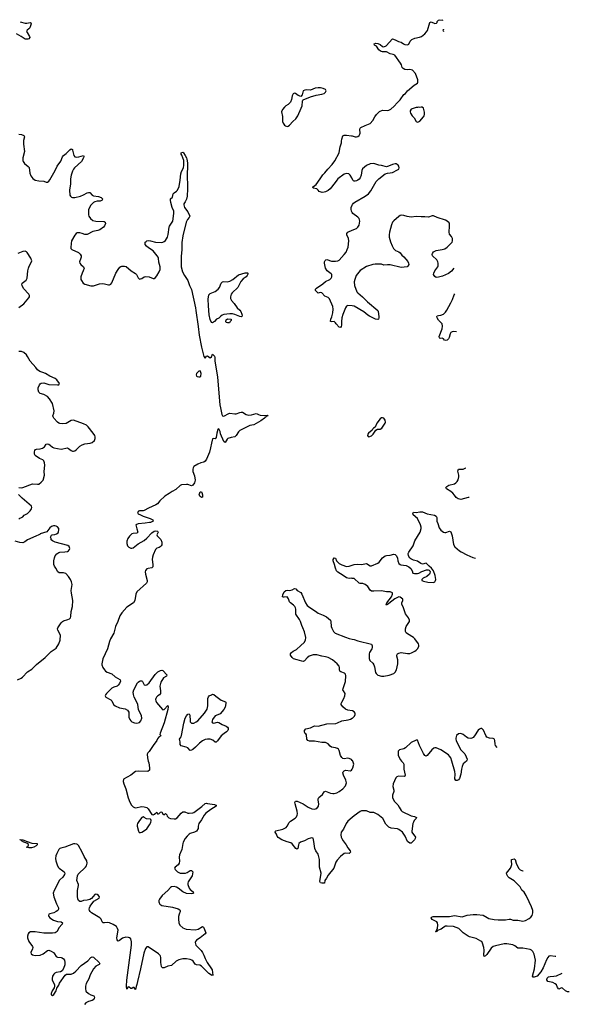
# Model space of a CAD drawing. Header units: inches. Extents: x 1649826 to 1814874, y 507393 to 641959.
# Tile 131 of 131: x 1764642 to 1773498, y 626075 to 641959. Entities that reach past the tile are written whole.
import ezdxf

# ---------------------------------------------------------------- set-up
doc = ezdxf.new("R2010")
doc.units = ezdxf.units.IN
doc.header["$MEASUREMENT"] = 0
for name, color, linetype in [('B7662', 7, 'Continuous'), ('B7663', 7, 'Continuous'), ('B7664', 7, 'Continuous'), ('B7672', 7, 'Continuous'), ('B7673', 7, 'Continuous'), ('B7674', 7, 'Continuous')]:
    doc.layers.add(name, color=color, linetype=linetype)

msp = doc.modelspace()

# ---------------------------------------------------------------- linework, layer by layer
at = {"layer": 'B7662', "color": 6, "elevation": 600}
for points in [[(1766714, 630000), (1766721, 629970), (1766735, 629890), (1766732, 629850), (1766707, 629833), (1766550, 629838), (1766510, 629832), (1766430, 629771), (1766312, 629708), (1766308, 629670), (1766319, 629630), (1766352, 629550), (1766387, 629407), (1766415, 629335), (1766441, 629290), (1766470, 629259), (1766490, 629249), (1766510, 629247), (1766610, 629264), (1766650, 629263), (1766690, 629251), (1766710, 629230), (1766770, 629139), (1766790, 629130), (1766816, 629144), (1766850, 629176), (1766870, 629145), (1766890, 629151), (1766910, 629176), (1766930, 629178), (1766950, 629142), (1766970, 629131), (1766990, 629156), (1767010, 629131), (1767016, 629110), (1767044, 629084), (1767070, 629075), (1767130, 629066), (1767150, 629068), (1767178, 629082), (1767242, 629158), (1767270, 629180), (1767302, 629182), (1767350, 629160), (1767370, 629157), (1767430, 629164), (1767450, 629171), (1767576, 629264), (1767630, 629313), (1767650, 629319), (1767670, 629317), (1767779, 629299), (1767808, 629290), (1767808, 629270), (1767722, 629218), (1767642, 629158), (1767613, 629127), (1767570, 629051), (1767529, 628990), (1767517, 628950), (1767517, 628910), (1767489, 628870), (1767458, 628850), (1767390, 628830), (1767370, 628819), (1767338, 628790), (1767310, 628751), (1767275, 628690), (1767269, 628670), (1767257, 628570), (1767216, 628484), (1767211, 628450), (1767216, 628384), (1767210, 628350), (1767195, 628325), (1767145, 628290), (1767137, 628270), (1767146, 628250), (1767186, 628210), (1767230, 628193), (1767311, 628189), (1767341, 628199), (1767370, 628222), (1767390, 628232), (1767412, 628232), (1767423, 628223), (1767430, 628210), (1767421, 628150), (1767356, 628050), (1767351, 628030), (1767351, 628010), (1767372, 627950), (1767390, 627926), (1767436, 627890), (1767441, 627870), (1767430, 627863), (1767404, 627856), (1767330, 627861), (1767270, 627891), (1767195, 627950), (1767170, 627965), (1767130, 627977), (1767090, 627973), (1767070, 627960), (1767029, 627911), (1766938, 627830), (1766895, 627770), (1766885, 627750), (1766882, 627730), (1766887, 627710), (1766900, 627690), (1766931, 627671), (1767103, 627643), (1767197, 627617), (1767222, 627602), (1767229, 627590), (1767227, 627570), (1767209, 627530), (1767200, 627490), (1767198, 627450), (1767205, 627390), (1767222, 627350), (1767270, 627308), (1767296, 627296), (1767323, 627290), (1767470, 627278), (1767516, 627290), (1767590, 627332), (1767601, 627321), (1767610, 627308), (1767639, 627230), (1767633, 627210), (1767550, 627146), (1767492, 627108), (1767472, 627090), (1767468, 627070), (1767482, 627030), (1767564, 626944), (1767589, 626910), (1767610, 626870), (1767630, 626813), (1767665, 626750), (1767734, 626650), (1767742, 626630), (1767755, 626545), (1767750, 626537), (1767744, 626544), (1767730, 626546), (1767690, 626572), (1767570, 626693), (1767545, 626705), (1767490, 626714), (1767470, 626723), (1767439, 626770), (1767415, 626790), (1767390, 626799), (1767330, 626810), (1767270, 626810), (1767207, 626793), (1767164, 626770), (1767090, 626704), (1767030, 626689), (1766970, 626665), (1766943, 626663), (1766932, 626672), (1766927, 626687), (1766917, 626750), (1766918, 626830), (1766913, 626850), (1766904, 626864), (1766876, 626890), (1766710, 627000), (1766690, 627002), (1766667, 626973), (1766640, 626900), (1766590, 626650), (1766538, 626442), (1766530, 626393), (1766517, 626363), (1766510, 626315), (1766501, 626321), (1766487, 626347), (1766470, 626348), (1766450, 626329), (1766430, 626328), (1766408, 626350), (1766390, 626359), (1766370, 626319), (1766362, 626370), (1766370, 626466), (1766444, 627030), (1766443, 627083), (1766430, 627130), (1766410, 627149), (1766395, 627155), (1766350, 627157), (1766298, 627142), (1766250, 627105), (1766230, 627096), (1766221, 627101), (1766210, 627114), (1766206, 627150), (1766228, 627270), (1766220, 627300), (1766199, 627330), (1766150, 627362), (1766090, 627390), (1766050, 627395), (1766010, 627388), (1765989, 627389), (1765970, 627407), (1765952, 627450), (1765933, 627472), (1765799, 627550), (1765776, 627570), (1765766, 627590), (1765763, 627610), (1765767, 627633), (1765779, 627661), (1765839, 627741), (1765923, 627790), (1765925, 627810), (1765913, 627830), (1765890, 627848), (1765870, 627853), (1765850, 627845), (1765798, 627782), (1765773, 627767), (1765730, 627757), (1765670, 627752), (1765630, 627736), (1765610, 627735), (1765588, 627750), (1765577, 627777), (1765572, 627812), (1765573, 627910), (1765588, 627990), (1765587, 628010), (1765564, 628070), (1765573, 628147), (1765586, 628174), (1765704, 628290), (1765719, 628310), (1765729, 628350), (1765722, 628390), (1765680, 628460), (1765649, 628530), (1765590, 628636), (1765574, 628654), (1765561, 628661), (1765530, 628666), (1765510, 628664), (1765370, 628610), (1765306, 628594), (1765290, 628587), (1765274, 628570), (1765242, 628510), (1765226, 628470), (1765220, 628430), (1765223, 628390), (1765243, 628323), (1765260, 628290), (1765278, 628270), (1765337, 628230), (1765359, 628210), (1765368, 628190), (1765366, 628170), (1765336, 628124), (1765290, 628085), (1765279, 628070), (1765242, 627990), (1765195, 627910), (1765183, 627870), (1765190, 627810), (1765236, 627696), (1765263, 627643), (1765268, 627630), (1765266, 627610), (1765254, 627590), (1765230, 627570), (1765190, 627551), (1765125, 627535), (1765113, 627527), (1765106, 627510), (1765110, 627490), (1765126, 627470), (1765184, 627430), (1765250, 627413), (1765308, 627408), (1765333, 627390), (1765324, 627370), (1765272, 627310), (1765243, 627250), (1765212, 627228), (1765170, 627223), (1765030, 627222), (1764890, 627242), (1764816, 627244), (1764790, 627230), (1764778, 627210), (1764767, 627173), (1764767, 627150), (1764787, 627090), (1764846, 627010), (1764851, 626990), (1764847, 626970), (1764823, 626910), (1764829, 626889), (1764850, 626875), (1764890, 626863), (1764970, 626869), (1765022, 626890), (1765090, 626943), (1765110, 626946), (1765150, 626933), (1765185, 626910), (1765202, 626890), (1765230, 626844), (1765250, 626835), (1765310, 626832), (1765326, 626826), (1765350, 626810), (1765364, 626790), (1765370, 626750), (1765367, 626713), (1765346, 626654), (1765325, 626615), (1765300, 626600), (1765230, 626588), (1765210, 626578), (1765190, 626559), (1765172, 626530), (1765163, 626490), (1765166, 626470), (1765202, 626390), (1765202, 626370), (1765197, 626343), (1765167, 626290), (1765151, 626250), (1765148, 626228), (1765170, 626216), (1765190, 626235), (1765230, 626290), (1765242, 626338), (1765270, 626384), (1765283, 626417), (1765373, 626547), (1765397, 626563), (1765470, 626563), (1765510, 626580), (1765546, 626610), (1765630, 626702), (1765741, 626779), (1765790, 626830), (1765810, 626840), (1765830, 626835), (1765923, 626750), (1765935, 626730), (1765922, 626718), (1765870, 626690), (1765830, 626650), (1765775, 626550), (1765754, 626486), (1765714, 626410), (1765703, 626370), (1765700, 626330), (1765709, 626289), (1765750, 626250), (1765788, 626228), (1765834, 626210), (1765845, 626190), (1765841, 626170), (1765827, 626150), (1765810, 626136), (1765750, 626122), (1765710, 626100), (1765685, 626070)], [(1770000, 629089), (1769930, 629030), (1769901, 628990), (1769859, 628901), (1769823, 628850), (1769819, 628810), (1769824, 628770), (1769831, 628750), (1769854, 628710), (1769905, 628650), (1769930, 628599), (1769965, 628550), (1769970, 628529), (1769963, 628517), (1769950, 628510), (1769890, 628515), (1769870, 628510), (1769810, 628461), (1769759, 628401), (1769738, 628370), (1769702, 628270), (1769610, 628158), (1769588, 628112), (1769559, 628070), (1769551, 628030), (1769512, 628028), (1769490, 628033), (1769476, 628056), (1769498, 628190), (1769473, 628290), (1769474, 628410), (1769450, 628498), (1769413, 628553), (1769397, 628590), (1769383, 628703), (1769370, 628754), (1769350, 628760), (1769330, 628756), (1769290, 628743), (1769230, 628712), (1769164, 628690), (1769142, 628670), (1769132, 628650), (1769122, 628590), (1769110, 628576), (1769090, 628587), (1769030, 628666), (1769010, 628681), (1768950, 628697), (1768867, 628730), (1768808, 628768), (1768789, 628789), (1768779, 628819), (1768761, 628850), (1768765, 628870), (1768768, 628872), (1768880, 628900), (1768933, 628927), (1768952, 628950), (1768985, 629010), (1769007, 629030), (1769082, 629078), (1769102, 629098), (1769115, 629125), (1769119, 629150), (1769113, 629190), (1769080, 629310), (1769076, 629330), (1769084, 629350), (1769111, 629350), (1769209, 629309), (1769290, 629257), (1769350, 629229), (1769390, 629222), (1769410, 629226), (1769430, 629234), (1769458, 629270), (1769464, 629310), (1769449, 629370), (1769450, 629390), (1769461, 629410), (1769522, 629458), (1769550, 629504), (1769570, 629513), (1769650, 629482), (1769690, 629475), (1769710, 629478), (1769750, 629488), (1769790, 629506), (1769850, 629550), (1769890, 629598), (1769904, 629630), (1769906, 629650), (1769897, 629690), (1769857, 629770), (1769851, 629809), (1769856, 629824), (1769870, 629844), (1769890, 629851), (1769970, 629844), (1769990, 629854), (1770000, 629870)]]:
    msp.add_lwpolyline(points, dxfattribs=at)
at = {"layer": 'B7662', "color": 6}
for points, elevation in [([(1766630, 629102), (1766610, 629091), (1766570, 629042), (1766539, 628990), (1766532, 628970), (1766533, 628950), (1766556, 628870), (1766569, 628849), (1766590, 628845), (1766610, 628850), (1766670, 628888), (1766690, 628905), (1766733, 628970), (1766753, 629010), (1766759, 629039), (1766756, 629056), (1766750, 629062), (1766687, 629067), (1766647, 629087)], 600), ([(1764790, 628598), (1764746, 628610), (1764766, 628614), (1764777, 628623), (1764785, 628650), (1764780, 628660), (1764757, 628677), (1764710, 628689), (1764670, 628710), (1764664, 628724), (1764647, 628730), (1764646, 628734), (1764690, 628731), (1764760, 628700), (1764836, 628676), (1764921, 628670), (1764923, 628650), (1764905, 628630), (1764870, 628609), (1764830, 628601)], 500)]:
    msp.add_lwpolyline(points, close=True, dxfattribs=dict(at, elevation=elevation))
at = {"layer": 'B7663', "color": 6, "elevation": 600}
for points in [[(1764703, 640000), (1764702, 639950), (1764718, 639830), (1764692, 639730), (1764691, 639690), (1764697, 639670), (1764717, 639637), (1764777, 639590), (1764792, 639572), (1764805, 639485), (1764820, 639440), (1764856, 639396), (1764890, 639372), (1764950, 639359), (1765030, 639353), (1765070, 639336), (1765090, 639338), (1765110, 639352), (1765130, 639378), (1765214, 639526), (1765246, 639594), (1765304, 639676), (1765331, 639749), (1765350, 639769), (1765390, 639800), (1765450, 639860), (1765470, 639874), (1765490, 639864), (1765495, 639855), (1765516, 639770), (1765530, 639749), (1765550, 639742), (1765595, 639745), (1765672, 639770), (1765675, 639750), (1765670, 639730), (1765637, 639670), (1765523, 639570), (1765507, 639550), (1765490, 639516), (1765470, 639449), (1765460, 639390), (1765458, 639310), (1765445, 639210), (1765450, 639130), (1765460, 639110), (1765477, 639097), (1765491, 639091), (1765531, 639091), (1765621, 639110), (1765669, 639131), (1765730, 639168), (1765750, 639173), (1765770, 639169), (1765810, 639126), (1765830, 639116), (1765910, 639108), (1765957, 639090), (1765977, 639070), (1765972, 639048), (1765939, 639030), (1765890, 639030), (1765850, 639023), (1765829, 639011), (1765790, 638969), (1765766, 638930), (1765753, 638890), (1765752, 638810), (1765757, 638790), (1765783, 638750), (1765821, 638721), (1765870, 638707), (1766001, 638701), (1766018, 638690), (1766022, 638670), (1766010, 638632), (1765992, 638610), (1765935, 638570), (1765903, 638557), (1765818, 638542), (1765730, 638494), (1765690, 638494), (1765650, 638511), (1765610, 638519), (1765570, 638518), (1765550, 638509), (1765530, 638482), (1765478, 638390), (1765470, 638350), (1765465, 638285), (1765468, 638268), (1765483, 638250), (1765590, 638201), (1765617, 638177), (1765631, 638150), (1765633, 638130), (1765629, 638111), (1765608, 638050), (1765611, 638031), (1765626, 638010), (1765672, 637970), (1765678, 637950), (1765666, 637910), (1765647, 637870), (1765629, 637810), (1765629, 637770), (1765637, 637750), (1765667, 637710), (1765690, 637695), (1765790, 637664), (1765830, 637665), (1765930, 637696), (1765970, 637703), (1766010, 637698), (1766070, 637680), (1766090, 637682), (1766109, 637691), (1766126, 637714), (1766193, 637870), (1766229, 637931), (1766255, 637965), (1766270, 637977), (1766290, 637983), (1766330, 637984), (1766356, 637976), (1766438, 637910), (1766506, 637866), (1766526, 637846), (1766552, 637792), (1766570, 637774), (1766590, 637776), (1766610, 637784), (1766650, 637813), (1766670, 637817), (1766730, 637810), (1766790, 637785), (1766810, 637783), (1766830, 637799), (1766850, 637826), (1766890, 637892), (1766904, 637930), (1766907, 637950), (1766907, 637970), (1766885, 638045), (1766877, 638110), (1766871, 638130), (1766859, 638150), (1766791, 638230), (1766717, 638277), (1766685, 638305), (1766666, 638330), (1766662, 638358), (1766665, 638370), (1766677, 638383), (1766690, 638392), (1766710, 638395), (1766750, 638393), (1766830, 638372), (1766930, 638367), (1766950, 638370), (1766970, 638379), (1766990, 638398), (1767021, 638450), (1767036, 638496), (1767048, 638610), (1767055, 638630), (1767108, 638710), (1767128, 638830), (1767125, 638870), (1767099, 638930), (1767077, 639010), (1767070, 639050), (1767072, 639068), (1767102, 639098), (1767113, 639150), (1767130, 639167), (1767169, 639191), (1767187, 639210), (1767214, 639266), (1767230, 639370), (1767238, 639470), (1767250, 639509), (1767280, 639570), (1767289, 639610), (1767285, 639685), (1767253, 639773), (1767243, 639790), (1767241, 639810), (1767270, 639820), (1767283, 639810), (1767306, 639766), (1767330, 639732), (1767336, 639710), (1767344, 639650), (1767347, 639567), (1767341, 639490), (1767347, 639230), (1767338, 639110), (1767330, 639064), (1767310, 639023), (1767287, 638990), (1767284, 638970), (1767300, 638930), (1767350, 638859), (1767384, 638790), (1767373, 638770), (1767344, 638736), (1767324, 638690), (1767268, 638470), (1767254, 638366), (1767255, 638250), (1767243, 638137), (1767245, 638050), (1767241, 637970), (1767267, 637890), (1767300, 637830), (1767353, 637750), (1767379, 637670), (1767410, 637605), (1767477, 637310), (1767478, 637270), (1767519, 637010), (1767535, 636870), (1767570, 636677), (1767610, 636524), (1767630, 636501), (1767650, 636531), (1767670, 636536), (1767710, 636506), (1767730, 636521), (1767750, 636561), (1767783, 636530), (1767787, 636507), (1767786, 636454), (1767830, 636190), (1767868, 635748), (1767876, 635696), (1767901, 635590), (1767910, 635570), (1767930, 635562), (1768010, 635605), (1768030, 635610), (1768110, 635600), (1768130, 635601), (1768190, 635624), (1768210, 635626), (1768230, 635625), (1768289, 635589), (1768330, 635581), (1768378, 635582), (1768450, 635605), (1768470, 635603), (1768488, 635588), (1768518, 635578), (1768586, 635574), (1768630, 635581), (1768645, 635570), (1768619, 635561), (1768613, 635550), (1768597, 635543), (1768587, 635530), (1768530, 635490), (1768415, 635425), (1768350, 635415), (1768187, 635330), (1768166, 635310), (1768131, 635250), (1768120, 635240), (1768108, 635232), (1768050, 635220), (1767998, 635202), (1767986, 635194), (1767970, 635163), (1767950, 635139), (1767930, 635155), (1767879, 635279), (1767870, 635313), (1767854, 635350), (1767850, 635356), (1767836, 635350), (1767818, 635290), (1767810, 635218), (1767790, 635195), (1767770, 635202), (1767750, 635198), (1767730, 635128), (1767718, 635050), (1767700, 634980), (1767653, 634867), (1767630, 634836), (1767610, 634819), (1767559, 634810), (1767510, 634790), (1767450, 634751), (1767435, 634730), (1767429, 634710), (1767430, 634670), (1767458, 634598), (1767471, 634530), (1767460, 634490), (1767430, 634450), (1767410, 634441), (1767350, 634462), (1767330, 634463), (1767250, 634453), (1767230, 634445), (1767158, 634382), (1767100, 634350), (1767050, 634313), (1766980, 634270), (1766902, 634198), (1766862, 634150), (1766836, 634130), (1766719, 634081), (1766650, 634042), (1766630, 634037), (1766570, 634036), (1766558, 634030), (1766542, 634010), (1766553, 633990), (1766586, 633970), (1766630, 633949), (1766742, 633910), (1766786, 633890), (1766792, 633870), (1766752, 633850), (1766734, 633846), (1766665, 633835), (1766553, 633827), (1766514, 633810), (1766527, 633747), (1766548, 633690), (1766530, 633675), (1766470, 633671), (1766450, 633664), (1766410, 633627), (1766385, 633590), (1766370, 633549), (1766367, 633510), (1766381, 633470), (1766401, 633450), (1766430, 633433), (1766450, 633431), (1766470, 633439), (1766550, 633501), (1766650, 633559), (1766690, 633593), (1766770, 633680), (1766810, 633706), (1766830, 633711), (1766861, 633710), (1766870, 633703), (1766874, 633690), (1766854, 633650), (1766855, 633630), (1766915, 633575), (1766931, 633531), (1766932, 633490), (1766922, 633470), (1766906, 633454), (1766890, 633443), (1766850, 633433), (1766830, 633413), (1766790, 633326), (1766780, 633290), (1766777, 633250), (1766789, 633170), (1766786, 633134), (1766770, 633117), (1766710, 633108), (1766690, 633098), (1766669, 633071), (1766665, 633050), (1766668, 633012), (1766694, 632910), (1766694, 632890), (1766684, 632870), (1766530, 632730), (1766513, 632690), (1766495, 632590), (1766475, 632550), (1766370, 632480), (1766288, 632392), (1766256, 632344), (1766225, 632250), (1766188, 632170), (1766159, 632061), (1766106, 631970), (1766088, 631930), (1766054, 631810), (1765984, 631650), (1765965, 631570), (1765966, 631550), (1765982, 631510), (1766007, 631470), (1766026, 631450), (1766050, 631435), (1766126, 631406), (1766180, 631360), (1766256, 631316), (1766261, 631310), (1766264, 631290), (1766250, 631250), (1766230, 631223), (1766210, 631208), (1766156, 631190), (1766127, 631173), (1766043, 631090), (1766026, 631070), (1766021, 631050), (1766029, 631030), (1766110, 630986), (1766125, 630970), (1766152, 630912), (1766178, 630890), (1766250, 630860), (1766342, 630842), (1766381, 630821), (1766400, 630790), (1766402, 630710), (1766416, 630670), (1766430, 630650), (1766450, 630634), (1766490, 630617), (1766530, 630611), (1766570, 630623), (1766593, 630647), (1766608, 630692), (1766605, 630730), (1766557, 630830), (1766548, 630910), (1766530, 630951), (1766485, 631030), (1766473, 631073), (1766472, 631110), (1766481, 631150), (1766540, 631260), (1766550, 631274), (1766570, 631288), (1766590, 631296), (1766610, 631294), (1766622, 631282), (1766650, 631230), (1766670, 631225), (1766691, 631230), (1766730, 631259), (1766824, 631396), (1766870, 631437), (1766910, 631461), (1766930, 631466), (1766950, 631460), (1767014, 631390), (1767007, 631370), (1766959, 631341), (1766917, 631270), (1766901, 631210), (1766910, 631130), (1766909, 631090), (1766895, 631065), (1766870, 631054), (1766844, 631030), (1766834, 631010), (1766832, 630990), (1766834, 630970), (1766844, 630944), (1766942, 630830), (1766950, 630825), (1766971, 630829), (1767030, 630895), (1767035, 630875), (1767030, 630832), (1766970, 630616), (1766905, 630450), (1766902, 630430), (1766917, 630410), (1766910, 630399), (1766880, 630380), (1766862, 630358), (1766850, 630330), (1766790, 630252), (1766730, 630155), (1766707, 630130), (1766698, 630110), (1766702, 630050), (1766714, 630000)], [(1770000, 639396), (1769995, 639410), (1769969, 639450), (1769944, 639470), (1769910, 639477), (1769870, 639466), (1769769, 639391), (1769750, 639370), (1769727, 639333), (1769644, 639230), (1769610, 639202), (1769570, 639181), (1769550, 639175), (1769513, 639173), (1769470, 639185), (1769453, 639210), (1769429, 639230), (1769370, 639243), (1769363, 639250), (1769377, 639270), (1769420, 639300), (1769486, 639390), (1769527, 639454), (1769561, 639490), (1769605, 639550), (1769676, 639624), (1769719, 639681), (1769787, 639813), (1769797, 639850), (1769804, 639910), (1769828, 639970), (1769829, 640000)], [(1770000, 638849), (1769989, 638869), (1769983, 638903), (1769985, 638930), (1770000, 638966)], [(1770000, 637342), (1769930, 637346), (1769910, 637336), (1769892, 637310), (1769850, 637201), (1769835, 637150), (1769826, 637090), (1769825, 637030), (1769820, 637010), (1769810, 636996), (1769790, 637001), (1769739, 637050), (1769729, 637070), (1769710, 637089), (1769670, 637084), (1769650, 637090), (1769654, 637130), (1769672, 637168), (1769690, 637230), (1769694, 637290), (1769687, 637330), (1769636, 637456), (1769615, 637475), (1769561, 637501), (1769510, 637553), (1769482, 637558), (1769450, 637549), (1769410, 637590), (1769406, 637610), (1769423, 637630), (1769524, 637696), (1769570, 637734), (1769638, 637770), (1769659, 637790), (1769670, 637810), (1769669, 637850), (1769661, 637861), (1769598, 637910), (1769568, 637950), (1769552, 638030), (1769553, 638050), (1769565, 638075), (1769574, 638086), (1769590, 638090), (1769665, 638065), (1769730, 638061), (1769770, 638068), (1769790, 638081), (1769870, 638169), (1769900, 638210), (1769921, 638250), (1769934, 638290), (1769946, 638390), (1769939, 638430), (1769911, 638490), (1769911, 638510), (1769927, 638530), (1769942, 638538), (1770000, 638562)], [(1764630, 637318), (1764706, 637374), (1764787, 637470), (1764797, 637490), (1764799, 637510), (1764791, 637530), (1764705, 637625), (1764682, 637670), (1764678, 637690), (1764684, 637710), (1764744, 637756), (1764762, 637790), (1764774, 637910), (1764782, 637950), (1764796, 637984), (1764833, 638050), (1764835, 638070), (1764820, 638110), (1764763, 638203), (1764750, 638216), (1764730, 638224), (1764690, 638222), (1764610, 638188)], [(1764630, 634412), (1764668, 634408), (1764690, 634412), (1764850, 634470), (1764930, 634464), (1764950, 634468), (1764990, 634496), (1765019, 634530), (1765039, 634610), (1765038, 634670), (1765046, 634770), (1765043, 634810), (1765030, 634841), (1765016, 634856), (1764962, 634882), (1764891, 634931), (1764882, 634950), (1764881, 634990), (1764886, 635010), (1764897, 635023), (1764910, 635031), (1764970, 635037), (1765011, 635049), (1765039, 635070), (1765068, 635112), (1765090, 635116), (1765111, 635111), (1765135, 635095), (1765170, 635064), (1765192, 635052), (1765310, 635032), (1765410, 635053), (1765430, 635044), (1765470, 635008), (1765490, 635000), (1765510, 634999), (1765530, 635006), (1765550, 635019), (1765610, 635080), (1765650, 635103), (1765690, 635117), (1765775, 635125), (1765810, 635137), (1765847, 635173), (1765857, 635203), (1765860, 635230), (1765853, 635250), (1765827, 635290), (1765747, 635390), (1765716, 635416), (1765670, 635442), (1765510, 635498), (1765470, 635494), (1765420, 635460), (1765390, 635446), (1765330, 635442), (1765290, 635445), (1765270, 635451), (1765250, 635465), (1765193, 635530), (1765179, 635550), (1765177, 635570), (1765192, 635610), (1765197, 635650), (1765169, 635770), (1765124, 635844), (1765090, 635880), (1765033, 635913), (1764970, 635930), (1764950, 635949), (1764939, 635990), (1764941, 636019), (1764959, 636070), (1764970, 636085), (1764990, 636095), (1765030, 636099), (1765110, 636073), (1765250, 636066), (1765270, 636071), (1765281, 636090), (1765242, 636150), (1765213, 636173), (1765127, 636207), (1765057, 636250), (1765014, 636270), (1764965, 636285), (1764930, 636309), (1764902, 636350), (1764811, 636451), (1764770, 636528), (1764752, 636552), (1764710, 636591), (1764670, 636606), (1764650, 636608), (1764630, 636604)], [(1764630, 633905), (1764644, 633916), (1764670, 633926), (1764690, 633941), (1764712, 633968), (1764770, 633993), (1764810, 634036), (1764830, 634069), (1764835, 634090), (1764830, 634110), (1764682, 634242), (1764621, 634301)], [(1764608, 631312), (1764665, 631335), (1764689, 631351), (1764770, 631439), (1764836, 631484), (1764910, 631559), (1765051, 631669), (1765150, 631768), (1765230, 631822), (1765275, 631890), (1765295, 631950), (1765298, 632030), (1765254, 632110), (1765252, 632130), (1765258, 632150), (1765309, 632231), (1765329, 632250), (1765350, 632260), (1765419, 632281), (1765445, 632295), (1765458, 632310), (1765465, 632330), (1765469, 632410), (1765494, 632490), (1765499, 632590), (1765475, 632710), (1765470, 632750), (1765485, 632850), (1765477, 632890), (1765461, 632930), (1765430, 632979), (1765384, 633024), (1765350, 633036), (1765278, 633038), (1765255, 633050), (1765223, 633110), (1765201, 633141), (1765191, 633170), (1765191, 633230), (1765200, 633280), (1765212, 633308), (1765240, 633340), (1765270, 633363), (1765291, 633369), (1765370, 633373), (1765410, 633380), (1765430, 633392), (1765443, 633410), (1765448, 633430), (1765439, 633459), (1765418, 633478), (1765214, 633530), (1765168, 633550), (1765148, 633570), (1765147, 633587), (1765138, 633610), (1765156, 633644), (1765166, 633650), (1765210, 633655), (1765236, 633664), (1765259, 633681), (1765265, 633695), (1765274, 633730), (1765271, 633750), (1765250, 633780), (1765230, 633791), (1765210, 633795), (1765186, 633794), (1765155, 633785), (1765130, 633764), (1765081, 633699), (1764970, 633663), (1764965, 633655), (1764950, 633651), (1764939, 633641), (1764910, 633632), (1764856, 633604), (1764770, 633570), (1764726, 633534), (1764690, 633520), (1764645, 633525), (1764569, 633549)], [(1770000, 632946), (1769990, 632948), (1769950, 632942), (1769910, 632953), (1769854, 632994), (1769767, 633047), (1769745, 633070), (1769730, 633110), (1769717, 633170), (1769693, 633230), (1769695, 633250), (1769710, 633277), (1769730, 633271), (1769747, 633227), (1769788, 633188), (1769830, 633166), (1769910, 633139), (1769950, 633142), (1770000, 633160)], [(1770000, 630808), (1769930, 630818), (1769890, 630837), (1769850, 630875), (1769823, 630910), (1769823, 630930), (1769831, 630950), (1769866, 631010), (1769883, 631050), (1769884, 631090), (1769858, 631130), (1769851, 631150), (1769853, 631170), (1769890, 631284), (1769896, 631376), (1769890, 631400), (1769876, 631416), (1769818, 631438), (1769800, 631450), (1769794, 631470), (1769796, 631510), (1769790, 631530), (1769756, 631570), (1769681, 631630), (1769610, 631670), (1769570, 631682), (1769510, 631690), (1769430, 631715), (1769368, 631712), (1769307, 631693), (1769273, 631667), (1769230, 631618), (1769210, 631608), (1769190, 631610), (1769113, 631630), (1769055, 631650), (1769032, 631670), (1769006, 631710), (1769005, 631730), (1769019, 631750), (1769047, 631770), (1769101, 631799), (1769170, 631866), (1769227, 631910), (1769245, 631950), (1769250, 631990), (1769230, 632082), (1769205, 632150), (1769186, 632186), (1769166, 632250), (1769150, 632285), (1769093, 632370), (1769090, 632390), (1769092, 632450), (1769085, 632470), (1769075, 632490), (1769054, 632514), (1769003, 632550), (1768990, 632566), (1768975, 632615), (1768950, 632647), (1768902, 632642), (1768890, 632643), (1768879, 632650), (1768881, 632679), (1768902, 632730), (1768930, 632751), (1768950, 632755), (1768991, 632751), (1769030, 632759), (1769070, 632784), (1769090, 632779), (1769115, 632750), (1769170, 632719), (1769190, 632690), (1769245, 632550), (1769276, 632510), (1769316, 632476), (1769410, 632418), (1769450, 632384), (1769530, 632351), (1769584, 632324), (1769619, 632299), (1769649, 632270), (1769658, 632250), (1769662, 632170), (1769670, 632141), (1769696, 632090), (1769725, 632065), (1769890, 631997), (1769950, 631977), (1770000, 631967)], [(1770000, 630011), (1769986, 630026), (1769950, 630041), (1769930, 630044), (1769870, 630037), (1769850, 630043), (1769830, 630058), (1769810, 630090), (1769789, 630169), (1769777, 630190), (1769762, 630202), (1769732, 630212), (1769666, 630226), (1769642, 630242), (1769610, 630275), (1769570, 630298), (1769510, 630301), (1769390, 630319), (1769310, 630319), (1769284, 630330), (1769267, 630350), (1769263, 630423), (1769255, 630436), (1769236, 630450), (1769229, 630469), (1769233, 630490), (1769250, 630517), (1769330, 630534), (1769390, 630567), (1769450, 630564), (1769590, 630601), (1769734, 630606), (1769765, 630615), (1769830, 630647), (1769937, 630663), (1769970, 630674), (1770000, 630690)]]:
    msp.add_lwpolyline(points, dxfattribs=at)
for points in [[(1768210, 637165), (1768190, 637169), (1768110, 637203), (1768070, 637213), (1768030, 637214), (1767930, 637201), (1767906, 637194), (1767882, 637178), (1767850, 637146), (1767814, 637126), (1767783, 637090), (1767750, 637066), (1767730, 637076), (1767710, 637120), (1767696, 637196), (1767683, 637343), (1767679, 637450), (1767690, 637520), (1767710, 637540), (1767790, 637573), (1767842, 637610), (1767863, 637637), (1767890, 637706), (1767910, 637732), (1767930, 637738), (1767990, 637732), (1768030, 637740), (1768074, 637766), (1768170, 637842), (1768273, 637873), (1768310, 637876), (1768316, 637870), (1768316, 637856), (1768308, 637830), (1768290, 637810), (1768243, 637777), (1768204, 637736), (1768159, 637641), (1768064, 637550), (1768051, 637530), (1768038, 637490), (1768041, 637461), (1768056, 637430), (1768100, 637380), (1768148, 637308), (1768190, 637273), (1768206, 637250), (1768221, 637210), (1768224, 637190), (1768219, 637170)], [(1767990, 637066), (1767970, 637075), (1767966, 637090), (1767970, 637116), (1767990, 637131), (1768051, 637130), (1768051, 637111), (1768054, 637110), (1768032, 637088), (1768022, 637070), (1768010, 637068)], [(1767550, 636295), (1767530, 636290), (1767506, 636270), (1767490, 636250), (1767484, 636230), (1767490, 636210), (1767503, 636203), (1767530, 636196), (1767550, 636197), (1767560, 636210), (1767566, 636250), (1767563, 636270)], [(1767570, 634252), (1767544, 634270), (1767536, 634296), (1767550, 634342), (1767570, 634345), (1767578, 634330), (1767590, 634296), (1767590, 634263), (1767585, 634255)], [(1767770, 630610), (1767830, 630627), (1767850, 630624), (1767904, 630590), (1767970, 630560), (1767990, 630546), (1768000, 630530), (1768003, 630510), (1767996, 630490), (1767975, 630470), (1767935, 630445), (1767890, 630404), (1767830, 630324), (1767810, 630306), (1767790, 630306), (1767755, 630335), (1767710, 630351), (1767670, 630353), (1767630, 630345), (1767590, 630327), (1767537, 630290), (1767476, 630224), (1767430, 630185), (1767410, 630173), (1767390, 630172), (1767350, 630212), (1767325, 630225), (1767246, 630246), (1767229, 630269), (1767230, 630310), (1767220, 630330), (1767218, 630350), (1767226, 630370), (1767244, 630390), (1767251, 630410), (1767288, 630612), (1767310, 630691), (1767330, 630731), (1767350, 630756), (1767370, 630760), (1767382, 630742), (1767386, 630650), (1767390, 630630), (1767400, 630620), (1767411, 630611), (1767450, 630613), (1767485, 630630), (1767510, 630648), (1767617, 630770), (1767662, 630838), (1767676, 630890), (1767676, 631010), (1767683, 631037), (1767695, 631050), (1767730, 631070), (1767750, 631078), (1767770, 631075), (1767804, 631044), (1767890, 630981), (1767956, 630956), (1767962, 630950), (1767966, 630930), (1767952, 630870), (1767931, 630829), (1767870, 630762), (1767837, 630743), (1767790, 630727), (1767750, 630669), (1767742, 630650), (1767740, 630630), (1767750, 630618)]]:
    msp.add_lwpolyline(points, close=True, dxfattribs=at)
at = {"layer": 'B7664', "color": 6, "elevation": 600}
for points in [[(1764650, 641925), (1764730, 641903), (1764757, 641903), (1764810, 641913), (1764822, 641910), (1764824, 641890), (1764803, 641830), (1764790, 641813), (1764760, 641790), (1764752, 641770), (1764761, 641750), (1764802, 641690), (1764805, 641670), (1764788, 641652), (1764773, 641647), (1764750, 641643), (1764730, 641646), (1764665, 641690), (1764590, 641730)], [(1764630, 640113), (1764670, 640107), (1764710, 640090), (1764720, 640070), (1764704, 640010), (1764703, 640000)], [(1769829, 640000), (1769830, 640031), (1769850, 640084), (1769870, 640096), (1769910, 640098), (1769990, 640087), (1770000, 640084)]]:
    msp.add_lwpolyline(points, dxfattribs=at)
at = {"layer": 'B7664', "color": 6, "elevation": 700}
msp.add_lwpolyline([(1769450, 640862), (1769405, 640855), (1769330, 640824), (1769270, 640828), (1769236, 640824), (1769210, 640809), (1769202, 640790), (1769195, 640744), (1769170, 640719), (1769130, 640734), (1769088, 640770), (1769070, 640776), (1769050, 640763), (1769033, 640730), (1769022, 640670), (1769004, 640630), (1768968, 640592), (1768930, 640570), (1768907, 640550), (1768875, 640510), (1768863, 640470), (1768876, 640396), (1768878, 640318), (1768887, 640287), (1768910, 640256), (1768924, 640244), (1768950, 640236), (1768970, 640243), (1768990, 640259), (1769042, 640318), (1769090, 640359), (1769126, 640410), (1769179, 640530), (1769191, 640571), (1769197, 640643), (1769202, 640658), (1769212, 640668), (1769330, 640717), (1769417, 640743), (1769510, 640758), (1769547, 640770), (1769570, 640790), (1769580, 640810), (1769572, 640830), (1769530, 640851), (1769490, 640860)], close=True, dxfattribs=at)
at = {"layer": 'B7672', "color": 6, "elevation": 600}
for points in [[(1770796, 630000), (1770822, 629970), (1770829, 629950), (1770833, 629870), (1770854, 629770), (1770846, 629754), (1770838, 629750), (1770747, 629753), (1770717, 629743), (1770704, 629730), (1770660, 629630), (1770656, 629590), (1770670, 629530), (1770670, 629510), (1770650, 629450), (1770650, 629410), (1770674, 629350), (1770733, 629293), (1770758, 629258), (1770790, 629202), (1770806, 629186), (1770950, 629118), (1771005, 629105), (1771038, 629090), (1771032, 629070), (1771000, 629040), (1770985, 629015), (1770977, 628990), (1770960, 628870), (1770963, 628850), (1770970, 628837), (1771010, 628790), (1771018, 628770), (1771016, 628750), (1771003, 628730), (1770950, 628673), (1770930, 628676), (1770890, 628701), (1770852, 628790), (1770810, 628850), (1770750, 628897), (1770730, 628906), (1770630, 628916), (1770590, 628934), (1770541, 628981), (1770491, 629070), (1770410, 629137), (1770350, 629167), (1770288, 629168), (1770230, 629194), (1770170, 629197), (1770150, 629195), (1770130, 629187), (1770030, 629115), (1770000, 629089)], [(1770000, 629870), (1770012, 629890), (1770025, 629950), (1770010, 630000)], [(1771843, 630000), (1771842, 629998), (1771790, 629952), (1771770, 629909), (1771759, 629870), (1771751, 629789), (1771730, 629717), (1771710, 629695), (1771690, 629687), (1771670, 629687), (1771656, 629710), (1771658, 629790), (1771652, 629830), (1771605, 630000)], [(1773281, 626849), (1773270, 626847), (1773190, 626858), (1773170, 626850), (1773150, 626828), (1773130, 626795), (1773101, 626730), (1773077, 626663), (1773041, 626599), (1772979, 626530), (1772950, 626516), (1772930, 626513), (1772915, 626515), (1772906, 626530), (1772939, 626650), (1772952, 626790), (1772930, 626882), (1772910, 626925), (1772890, 626950), (1772870, 626958), (1772750, 626979), (1772670, 626980), (1772619, 627019), (1772590, 627033), (1772490, 627049), (1772450, 627049), (1772310, 627020), (1772270, 627006), (1772240, 626980), (1772170, 626880), (1772150, 626858), (1772127, 626847), (1772122, 626870), (1772128, 626950), (1772122, 626990), (1772101, 627061), (1772086, 627086), (1772075, 627095), (1771998, 627138), (1771890, 627166), (1771870, 627176), (1771790, 627228), (1771719, 627299), (1771630, 627331), (1771530, 627337), (1771505, 627335), (1771478, 627322), (1771432, 627290), (1771376, 627264), (1771370, 627254), (1771364, 627256), (1771362, 627250), (1771347, 627247), (1771344, 627250), (1771358, 627262), (1771357, 627270), (1771364, 627276), (1771375, 627305), (1771380, 627350), (1771375, 627390), (1771364, 627404), (1771310, 627430), (1771290, 627444), (1771273, 627470), (1771279, 627481), (1771306, 627490), (1771570, 627492), (1771650, 627506), (1771770, 627488), (1771805, 627495), (1771850, 627512), (1771950, 627522), (1772010, 627523), (1772111, 627511), (1772173, 627473), (1772202, 627462), (1772285, 627445), (1772350, 627438), (1772470, 627439), (1772530, 627451), (1772550, 627450), (1772591, 627431), (1772670, 627431), (1772750, 627418), (1772793, 627427), (1772850, 627459), (1772878, 627482), (1772898, 627510), (1772909, 627550), (1772908, 627590), (1772891, 627650), (1772849, 627729), (1772804, 627830), (1772770, 627882), (1772734, 627914), (1772704, 627970), (1772680, 627999), (1772610, 628067), (1772530, 628116), (1772510, 628136), (1772489, 628170), (1772486, 628190), (1772548, 628270), (1772563, 628297), (1772571, 628331), (1772564, 628390), (1772566, 628410), (1772610, 628422), (1772624, 628410), (1772640, 628350), (1772682, 628270), (1772705, 628245), (1772732, 628232), (1772750, 628230), (1772756, 628231)], [(1773498, 626277), (1773490, 626275), (1773470, 626277), (1773438, 626290), (1773390, 626336), (1773370, 626339), (1773330, 626322), (1773310, 626345), (1773289, 626389), (1773270, 626407), (1773230, 626427), (1773150, 626445), (1773136, 626470), (1773142, 626498), (1773150, 626510), (1773163, 626517), (1773190, 626524), (1773250, 626527), (1773290, 626537), (1773383, 626579)]]:
    msp.add_lwpolyline(points, dxfattribs=at)
at = {"layer": 'B7673', "color": 6, "elevation": 600}
for points in [[(1770000, 638966), (1770004, 638976), (1770022, 638998), (1770044, 639016), (1770210, 639110), (1770260, 639150), (1770300, 639200), (1770384, 639350), (1770427, 639393), (1770530, 639470), (1770570, 639484), (1770614, 639486), (1770650, 639495), (1770730, 639535), (1770749, 639550), (1770756, 639570), (1770750, 639595), (1770741, 639610), (1770710, 639632), (1770690, 639634), (1770650, 639624), (1770586, 639594), (1770550, 639587), (1770470, 639607), (1770430, 639610), (1770350, 639639), (1770290, 639634), (1770230, 639606), (1770167, 639553), (1770156, 639524), (1770142, 639450), (1770128, 639410), (1770110, 639384), (1770090, 639368), (1770070, 639358), (1770050, 639352), (1770032, 639352), (1770020, 639360), (1770009, 639370), (1770000, 639396)], [(1770000, 638562), (1770069, 638591), (1770091, 638610), (1770114, 638646), (1770123, 638710), (1770111, 638750), (1770090, 638773), (1770010, 638830), (1770000, 638849)], [(1771638, 637949), (1771599, 637901), (1771553, 637867), (1771456, 637824), (1771390, 637805), (1771350, 637802), (1771330, 637815), (1771318, 637830), (1771312, 637850), (1771313, 637870), (1771330, 637905), (1771378, 637970), (1771386, 637990), (1771387, 638030), (1771382, 638050), (1771363, 638083), (1771294, 638150), (1771288, 638170), (1771292, 638188), (1771310, 638212), (1771350, 638233), (1771449, 638250), (1771490, 638265), (1771531, 638290), (1771612, 638370), (1771618, 638390), (1771616, 638430), (1771601, 638461), (1771570, 638499), (1771560, 638530), (1771570, 638630), (1771567, 638667), (1771561, 638681), (1771532, 638710), (1771504, 638724), (1771370, 638767), (1771310, 638793), (1771290, 638794), (1771230, 638775), (1771170, 638781), (1771110, 638779), (1771030, 638784), (1770950, 638772), (1770883, 638783), (1770830, 638800), (1770790, 638804), (1770770, 638798), (1770750, 638784), (1770670, 638714), (1770650, 638690), (1770632, 638648), (1770603, 638530), (1770596, 638490), (1770597, 638450), (1770616, 638376), (1770642, 638310), (1770667, 638270), (1770697, 638237), (1770750, 638212), (1770770, 638196), (1770798, 638158), (1770832, 638132), (1770896, 638056), (1770909, 638030), (1770911, 638010), (1770898, 637982), (1770887, 637973), (1770790, 637961), (1770610, 638005), (1770570, 638006), (1770510, 637997), (1770470, 638013), (1770370, 638017), (1770330, 638010), (1770230, 637976), (1770130, 637912), (1770062, 637830), (1770040, 637770), (1770032, 637730), (1770036, 637670), (1770074, 637570), (1770090, 637550), (1770165, 637490), (1770244, 637410), (1770410, 637270), (1770418, 637250), (1770428, 637170), (1770430, 637150), (1770426, 637130), (1770410, 637121), (1770373, 637127), (1770276, 637176), (1770250, 637191), (1770188, 637248), (1770030, 637340), (1770000, 637342)], [(1771682, 636926), (1771630, 636929), (1771610, 636925), (1771589, 636910), (1771577, 636890), (1771561, 636830), (1771550, 636810), (1771530, 636791), (1771510, 636783), (1771489, 636789), (1771470, 636813), (1771450, 636819), (1771418, 636818), (1771406, 636826), (1771403, 636850), (1771450, 636970), (1771456, 637016), (1771447, 637050), (1771390, 637114), (1771367, 637150), (1771362, 637170), (1771370, 637179), (1771390, 637189), (1771430, 637190), (1771470, 637207), (1771501, 637239), (1771527, 637273), (1771587, 637393), (1771617, 637443), (1771642, 637518), (1771656, 637539)], [(1771883, 634252), (1771870, 634252), (1771750, 634219), (1771707, 634227), (1771675, 634250), (1771647, 634290), (1771619, 634319), (1771587, 634346), (1771518, 634390), (1771507, 634410), (1771524, 634430), (1771555, 634450), (1771646, 634474), (1771671, 634490), (1771691, 634510), (1771705, 634535), (1771717, 634583), (1771716, 634610), (1771704, 634676), (1771710, 634710), (1771790, 634710), (1771830, 634728), (1771831, 634729)], [(1770000, 633160), (1770030, 633171), (1770086, 633174), (1770152, 633168), (1770230, 633184), (1770290, 633148), (1770310, 633151), (1770410, 633194), (1770432, 633210), (1770490, 633279), (1770530, 633310), (1770550, 633318), (1770610, 633322), (1770670, 633336), (1770690, 633334), (1770716, 633310), (1770729, 633270), (1770734, 633230), (1770750, 633187), (1770770, 633171), (1770785, 633165), (1770870, 633153), (1770913, 633133), (1770943, 633103), (1770967, 633070), (1770977, 633030), (1771003, 633023), (1771050, 633025), (1771071, 633030), (1771122, 633058), (1771197, 633083), (1771225, 633085), (1771240, 633080), (1771250, 633070), (1771256, 633050), (1771252, 633030), (1771244, 633016), (1771203, 632977), (1771143, 632950), (1771123, 632930), (1771124, 632910), (1771150, 632899), (1771216, 632884), (1771310, 632880), (1771330, 632888), (1771344, 632910), (1771348, 632930), (1771339, 632990), (1771310, 633066), (1771280, 633110), (1771241, 633141), (1771210, 633177), (1771190, 633190), (1771130, 633178), (1771106, 633186), (1771050, 633222), (1770990, 633239), (1770944, 633264), (1770930, 633273), (1770905, 633310), (1770902, 633350), (1770910, 633370), (1770981, 633470), (1771010, 633550), (1771094, 633690), (1771111, 633750), (1771110, 633770), (1771098, 633810), (1771054, 633910), (1770983, 633970), (1770976, 633990), (1770990, 634014), (1771030, 634010), (1771090, 634020), (1771130, 634018), (1771210, 633990), (1771326, 633966), (1771350, 633952), (1771364, 633930), (1771366, 633870), (1771377, 633830), (1771402, 633762), (1771426, 633726), (1771470, 633694), (1771490, 633689), (1771510, 633689), (1771570, 633710), (1771590, 633697), (1771611, 633631), (1771631, 633491), (1771654, 633454), (1771729, 633389), (1771753, 633373), (1771845, 633325), (1771945, 633285), (1771988, 633273)], [(1770000, 631967), (1770030, 631961), (1770090, 631940), (1770310, 631883), (1770319, 631859), (1770322, 631830), (1770317, 631810), (1770281, 631750), (1770274, 631730), (1770273, 631653), (1770283, 631623), (1770330, 631576), (1770349, 631549), (1770359, 631519), (1770377, 631430), (1770386, 631410), (1770410, 631386), (1770470, 631368), (1770510, 631368), (1770597, 631383), (1770670, 631410), (1770690, 631431), (1770711, 631470), (1770737, 631570), (1770734, 631630), (1770718, 631690), (1770718, 631710), (1770730, 631730), (1770750, 631742), (1770789, 631749), (1770890, 631734), (1770930, 631736), (1770957, 631743), (1771009, 631770), (1771030, 631788), (1771050, 631811), (1771072, 631850), (1771075, 631870), (1771069, 631890), (1771010, 631969), (1770986, 631990), (1770890, 632051), (1770870, 632070), (1770860, 632090), (1770858, 632130), (1770870, 632170), (1770922, 632250), (1770925, 632270), (1770905, 632310), (1770856, 632376), (1770826, 632470), (1770799, 632530), (1770800, 632550), (1770816, 632590), (1770813, 632610), (1770770, 632642), (1770750, 632646), (1770730, 632640), (1770685, 632615), (1770590, 632540), (1770570, 632527), (1770555, 632525), (1770550, 632516), (1770547, 632530), (1770558, 632550), (1770631, 632649), (1770650, 632690), (1770650, 632711), (1770610, 632728), (1770550, 632730), (1770470, 632745), (1770350, 632738), (1770310, 632742), (1770290, 632754), (1770254, 632814), (1770210, 632849), (1770170, 632865), (1770130, 632865), (1770110, 632870), (1770030, 632942), (1770000, 632946)], [(1770000, 630690), (1770010, 630695), (1770038, 630722), (1770049, 630750), (1770046, 630770), (1770030, 630793), (1770007, 630807), (1770000, 630808)], [(1772337, 630218), (1772310, 630250), (1772301, 630270), (1772296, 630330), (1772290, 630350), (1772270, 630362), (1772210, 630366), (1772170, 630384), (1772152, 630410), (1772117, 630497), (1772090, 630522), (1772070, 630524), (1772050, 630516), (1772030, 630497), (1771973, 630407), (1771950, 630382), (1771930, 630368), (1771910, 630363), (1771870, 630370), (1771843, 630383), (1771790, 630426), (1771750, 630443), (1771710, 630437), (1771682, 630410), (1771670, 630370), (1771670, 630350), (1771675, 630330), (1771710, 630250), (1771750, 630183), (1771815, 630115), (1771838, 630070), (1771850, 630030), (1771849, 630010), (1771843, 630000)], [(1771605, 630000), (1771591, 630050), (1771570, 630080), (1771550, 630100), (1771430, 630181), (1771350, 630210), (1771330, 630211), (1771315, 630205), (1771282, 630178), (1771210, 630090), (1771190, 630080), (1771170, 630091), (1771150, 630119), (1771083, 630250), (1771050, 630334), (1771030, 630338), (1770950, 630301), (1770858, 630210), (1770830, 630197), (1770762, 630178), (1770743, 630157), (1770738, 630122), (1770740, 630090), (1770779, 630019), (1770796, 630000)], [(1770010, 630000), (1770010, 630001), (1770000, 630011)]]:
    msp.add_lwpolyline(points, dxfattribs=at)
at = {"layer": 'B7673', "color": 6, "elevation": 700}
msp.add_lwpolyline([(1770490, 635538), (1770470, 635534), (1770450, 635520), (1770394, 635450), (1770370, 635386), (1770342, 635370), (1770330, 635358), (1770321, 635339), (1770263, 635290), (1770251, 635270), (1770248, 635250), (1770255, 635235), (1770270, 635227), (1770310, 635247), (1770337, 635270), (1770381, 635339), (1770409, 635351), (1770450, 635354), (1770475, 635370), (1770530, 635450), (1770534, 635466), (1770530, 635499), (1770510, 635530)], close=True, dxfattribs=at)
at = {"layer": 'B7674', "color": 6, "elevation": 600}
for points in [[(1770000, 640084), (1770050, 640070), (1770070, 640069), (1770090, 640075), (1770110, 640090), (1770124, 640110), (1770130, 640130), (1770123, 640190), (1770130, 640210), (1770140, 640220), (1770206, 640254), (1770290, 640283), (1770334, 640330), (1770364, 640390), (1770390, 640429), (1770410, 640453), (1770441, 640479), (1770490, 640498), (1770570, 640496), (1770590, 640500), (1770623, 640517), (1770676, 640564), (1770722, 640618), (1770770, 640665), (1770830, 640750), (1770858, 640770), (1770890, 640810), (1770999, 640901), (1771050, 640933), (1771056, 640950), (1771059, 640990), (1771017, 641090), (1770970, 641142), (1770930, 641153), (1770890, 641150), (1770850, 641158), (1770820, 641170), (1770805, 641190), (1770795, 641230), (1770780, 641260), (1770685, 641385), (1770659, 641399), (1770610, 641407), (1770550, 641439), (1770490, 641440), (1770453, 641450), (1770428, 641470), (1770391, 641531), (1770359, 641550), (1770355, 641570), (1770382, 641578), (1770410, 641574), (1770450, 641557), (1770490, 641526), (1770510, 641519), (1770545, 641535), (1770650, 641648), (1770690, 641634), (1770745, 641605), (1770790, 641594), (1770827, 641567), (1770850, 641557), (1770890, 641552), (1770910, 641564), (1770932, 641610), (1770961, 641639), (1771010, 641661), (1771085, 641675), (1771115, 641685), (1771172, 641728), (1771199, 641761), (1771213, 641787), (1771250, 641914), (1771270, 641923), (1771330, 641899), (1771358, 641902), (1771368, 641912), (1771369, 641930), (1771390, 641951), (1771410, 641959), (1771450, 641952), (1771465, 641954)], [(1771472, 641807), (1771470, 641802), (1771461, 641790), (1771467, 641787), (1771473, 641768)]]:
    msp.add_lwpolyline(points, dxfattribs=at)
msp.add_lwpolyline([(1771070, 640549), (1771050, 640542), (1771030, 640542), (1770950, 640514), (1770931, 640490), (1770931, 640470), (1770938, 640450), (1770966, 640410), (1770997, 640377), (1771030, 640318), (1771050, 640307), (1771070, 640311), (1771090, 640323), (1771149, 640390), (1771159, 640410), (1771165, 640430), (1771165, 640465), (1771155, 640510), (1771149, 640529), (1771127, 640547), (1771110, 640548), (1771090, 640542)], close=True, dxfattribs=at)

doc.saveas('drawing.dxf')
